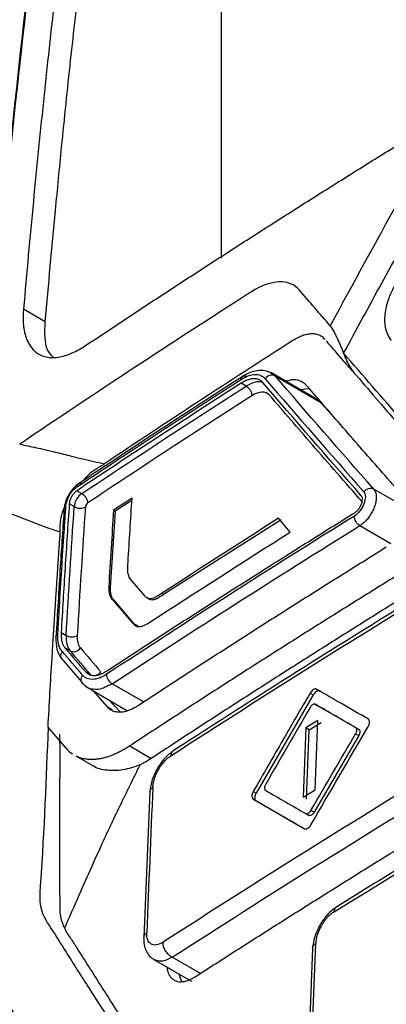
# Model space of a CAD drawing. Header units: millimetres. Extents: x 82 to 1002, y -172 to 1064.
# Tile 55 of 159: x 852.33 to 858.36, y 127.59 to 143.8. Entities that reach past the tile are written whole.
import ezdxf

# ---------------------------------------------------------------- set-up
doc = ezdxf.new("R2010")
doc.units = ezdxf.units.MM

msp = doc.modelspace()

# ---------------------------------------------------------------- linework, layer by layer
at = {"color": 7, "linetype": 'Continuous', "lineweight": 25}
for p, q in [((855.644, 139.876), (855.644, 150.269)), ((852.745, 138.83), (852.389, 139.035)), ((857.194, 137.568), (856.456, 137.994)), ((856.05, 137.769), (855.968, 137.816)), ((856.529, 137.937), (857.264, 137.513)), ((857.264, 137.513), (857.484, 137.277)), ((853.266, 136.047), (853.348, 136)), ((854.175, 135.927), (853.87, 135.726)), ((854.172, 135.884), (853.899, 135.71)), ((853.224, 135.786), (853.142, 135.833)), ((853.899, 135.71), (853.817, 134.455)), ((853.87, 135.726), (853.899, 135.71)), ((856.625, 135.569), (854.694, 134.336)), ((856.774, 135.365), (856.584, 135.593)), ((852.984, 135.368), (852.989, 135.29)), ((853.791, 134.47), (853.817, 134.455)), ((854.388, 134.311), (854.168, 134.566)), ((853.842, 134.264), (853.867, 134.25)), ((853.867, 134.25), (854.206, 133.856)), ((854.66, 134.355), (854.694, 134.336)), ((854.179, 133.871), (854.206, 133.856)), ((854.269, 133.817), (854.206, 133.856)), ((853.008, 133.714), (853.09, 133.666)), ((853.157, 133.411), (853.07, 133.461)), ((853.009, 133.288), (853.347, 132.894)), ((853.408, 133.068), (853.495, 133.018)), ((853.406, 132.827), (854.09, 132.431)), ((853.542, 132.748), (853.758, 132.497)), ((857.155, 132.684), (856.215, 131.068)), ((857.102, 132.714), (857.155, 132.684)), ((857.206, 132.78), (857.259, 132.749)), ((853.792, 132.604), (853.978, 132.404)), ((857.187, 132.531), (857.24, 132.5)), ((857.24, 132.5), (857.907, 132.115)), ((853.091, 131.806), (852.793, 132.154)), ((857.035, 132.141), (856.99, 130.999)), ((857.229, 132.262), (857.035, 132.141)), ((857.088, 132.11), (857.035, 132.141)), ((857.088, 132.11), (857.282, 132.232)), ((857.184, 131.121), (857.229, 132.262)), ((857.855, 132.145), (857.907, 132.115)), ((858.063, 132.285), (858.062, 132.285)), ((857.042, 130.969), (857.088, 132.11)), ((857.903, 132.015), (857.17, 130.754)), ((857.851, 132.045), (857.903, 132.015)), ((854.135, 131.844), (854.49, 131.639)), ((853.25, 131.68), (853.532, 131.516)), ((853.251, 131.682), (853.285, 131.663)), ((854.468, 131.091), (854.368, 128.689)), ((856.168, 131.095), (856.215, 131.068)), ((856.99, 130.999), (857.184, 131.121)), ((856.162, 130.973), (856.163, 130.973)), ((856.163, 130.973), (856.21, 130.946)), ((856.21, 130.946), (857.013, 130.482)), ((857.032, 130.731), (857.085, 130.7)), ((857.17, 130.754), (857.117, 130.784)), ((857.101, 126.2), (857.196, 128.594)), ((857.143, 128.516), (857.047, 126.122)), ((854.52, 128.335), (855.152, 127.97))]:
    msp.add_line(p, q, dxfattribs=at)
at = {"color": 8, "linetype": 'Continuous', "lineweight": 25}
for p, q in [((856.462, 137.979), (856.529, 137.937)), ((858.715, 135.748), (858.149, 136.074)), ((857.922, 135.473), (858.428, 135.181)), ((854.364, 132.569), (853.847, 132.868)), ((853.758, 132.497), (853.848, 132.445)), ((855.298, 128.097), (854.834, 128.365))]:
    msp.add_line(p, q, dxfattribs=at)
at = {"color": 7, "linetype": 'Continuous', "lineweight": 25, "flags": 128}
for points in [[(857.264, 137.513), (857.217, 137.553), (857.194, 137.568)], [(854.944, 128.09), (854.974, 127.994), (854.993, 127.958)]]:
    msp.add_lwpolyline(points, dxfattribs=at)
at = {"color": 7, "linetype": 'Continuous', "lineweight": 25}
msp.add_arc((857.072, 137.241), 0.482, 86.1356, 104.4537, dxfattribs=at)
for points in [[(853.765, 153.56), (852.834, 148.014), (852.143, 142.28), (851.694, 136.384)], [(851.711, 136.394), (852.16, 142.291), (852.852, 148.024), (853.782, 153.57)], [(858.557, 140.819), (858.18, 140.135), (857.805, 139.45), (857.433, 138.764)], [(857.433, 138.764), (857.264, 138.959), (857.096, 139.154), (856.929, 139.348)], [(856.821, 138.521), (855.775, 137.851), (854.742, 137.175), (853.723, 136.492)], [(857.945, 135.965), (857.39, 136.595), (856.85, 137.216), (856.324, 137.828)], [(856.364, 137.892), (856.892, 137.278), (857.433, 136.657), (857.986, 136.029)], [(858.149, 136.074), (857.597, 136.702), (857.057, 137.323), (856.529, 137.937)], [(853.348, 136), (854.239, 136.595), (855.14, 137.185), (856.05, 137.769)], [(856.143, 137.611), (855.232, 137.027), (854.332, 136.437), (853.442, 135.843)], [(856.143, 137.619), (856.143, 137.616), (856.143, 137.614), (856.143, 137.611)], [(853.723, 136.492), (853.71, 136.483), (853.697, 136.473), (853.683, 136.464)], [(858.149, 136.074), (858.178, 136.042), (858.193, 135.991), (858.191, 135.93)], [(854.108, 134.871), (854.13, 135.224), (854.152, 135.576), (854.175, 135.927)], [(857.962, 135.898), (857.964, 135.927), (857.958, 135.95), (857.945, 135.965)], [(853.09, 133.666), (853.131, 134.375), (853.176, 135.081), (853.224, 135.786)], [(853.407, 135.782), (853.359, 135.078), (853.314, 134.372), (853.273, 133.664)], [(853.443, 135.851), (853.442, 135.848), (853.442, 135.845), (853.442, 135.843)], [(853.87, 135.726), (853.843, 135.308), (853.816, 134.889), (853.791, 134.47)], [(857.831, 135.63), (856.451, 134.772), (855.092, 133.903), (853.754, 133.024)], [(856.584, 135.593), (855.938, 135.183), (855.297, 134.77), (854.66, 134.355)], [(857.83, 135.624), (857.831, 135.626), (857.831, 135.628), (857.831, 135.63)], [(853.847, 132.868), (855.184, 133.747), (856.543, 134.615), (857.922, 135.473)], [(852.858, 133.282), (852.899, 133.953), (852.942, 134.623), (852.989, 135.29)], [(854.468, 133.881), (855.23, 134.379), (855.999, 134.874), (856.774, 135.365)], [(854.105, 134.738), (854.103, 134.78), (854.106, 134.826), (854.108, 134.871)], [(854.129, 134.625), (854.114, 134.657), (854.107, 134.695), (854.105, 134.738)], [(854.168, 134.566), (854.153, 134.583), (854.139, 134.603), (854.129, 134.625)], [(854.812, 131.683), (856.366, 132.691), (857.947, 133.685), (859.555, 134.664)], [(853.791, 134.47), (853.788, 134.421), (853.792, 134.376), (853.803, 134.34)], [(853.803, 134.34), (853.811, 134.31), (853.825, 134.284), (853.842, 134.264)], [(853.842, 134.264), (853.954, 134.134), (854.066, 134.003), (854.179, 133.871)], [(854.42, 134.281), (854.408, 134.289), (854.398, 134.299), (854.388, 134.311)], [(854.482, 134.267), (854.458, 134.264), (854.437, 134.27), (854.42, 134.281)], [(854.559, 134.294), (854.532, 134.281), (854.506, 134.27), (854.482, 134.267)], [(854.66, 134.355), (854.626, 134.333), (854.592, 134.312), (854.559, 134.294)], [(854.179, 133.871), (854.201, 133.846), (854.225, 133.824), (854.256, 133.814)], [(854.256, 133.814), (854.28, 133.807), (854.308, 133.807), (854.338, 133.816)], [(854.338, 133.816), (854.379, 133.828), (854.424, 133.853), (854.468, 133.881)], [(853.023, 133.403), (852.971, 133.463), (852.946, 133.562), (852.953, 133.684)], [(853.09, 133.666), (853.085, 133.557), (853.109, 133.467), (853.157, 133.411)], [(853.273, 133.664), (853.268, 133.572), (853.285, 133.503), (853.324, 133.458)], [(853.07, 133.461), (853.182, 133.33), (853.295, 133.199), (853.408, 133.068)], [(853.324, 133.458), (853.436, 133.327), (853.548, 133.196), (853.662, 133.065)], [(852.793, 132.153), (852.813, 132.53), (852.835, 132.906), (852.858, 133.282)], [(853.361, 133.009), (853.247, 133.141), (853.135, 133.272), (853.023, 133.403)], [(853.495, 133.018), (853.382, 133.149), (853.269, 133.28), (853.157, 133.411)], [(853.754, 133.024), (853.754, 133.022), (853.753, 133.02), (853.753, 133.017)], [(857.206, 132.78), (857.202, 132.782), (857.198, 132.783), (857.194, 132.783)], [(857.102, 132.477), (856.858, 132.057), (856.615, 131.636), (856.372, 131.214)], [(857.855, 132.145), (857.631, 132.274), (857.409, 132.403), (857.187, 132.531)], [(857.117, 130.547), (857.422, 131.073), (857.736, 131.612), (858.058, 132.163)], [(857.499, 129.113), (859.202, 130.172), (860.934, 131.215), (862.694, 132.242)], [(858.058, 132.163), (858.062, 132.169), (858.065, 132.176), (858.068, 132.183)], [(857.117, 130.784), (857.361, 131.205), (857.606, 131.625), (857.851, 132.045)], [(853.091, 131.806), (853.122, 131.77), (853.156, 131.739), (853.193, 131.714)], [(859.436, 131.589), (857.826, 130.611), (856.242, 129.619), (854.685, 128.613)], [(854.834, 128.365), (856.39, 129.37), (857.972, 130.362), (859.58, 131.34)], [(854.515, 131.161), (854.481, 130.365), (854.449, 129.566), (854.415, 128.768)], [(856.168, 131.095), (856.164, 131.089), (856.16, 131.081), (856.157, 131.074)], [(856.368, 131.114), (856.589, 130.987), (856.81, 130.859), (857.032, 130.731)], [(856.163, 130.973), (856.449, 130.808), (856.733, 130.644), (857.013, 130.482)], [(857.013, 130.482), (857.017, 130.48), (857.021, 130.479), (857.025, 130.478)], [(862.577, 129.166), (860.816, 128.14), (859.083, 127.098), (857.377, 126.04)], [(857.523, 125.791), (859.228, 126.848), (860.96, 127.889), (862.719, 128.915)], [(853.081, 128.817), (853.076, 128.826), (853.071, 128.837), (853.067, 128.847)]]:
    msp.add_open_spline(points, degree=3, dxfattribs=at)
for points, knots in [([(853.708, 150.366), (853.666, 150.081), (853.583, 149.511), (853.463, 148.653), (853.347, 147.791), (853.234, 146.928), (853.126, 146.061), (853.02, 145.192), (852.919, 144.321), (852.821, 143.446), (852.727, 142.569), (852.637, 141.69), (852.55, 140.808), (852.467, 139.923), (852.415, 139.331), (852.389, 139.035)], [0, 0, 0, 0, 0.076968, 0.153923, 0.230866, 0.307799, 0.384723, 0.46164, 0.538552, 0.61546, 0.692366, 0.769271, 0.846177, 0.923086, 1, 1, 1, 1]), ([(852.745, 138.83), (852.801, 139.44), (852.891, 140.4), (853.027, 141.836), (853.163, 143.134), (853.322, 144.554), (853.493, 145.967), (853.66, 147.261), (853.854, 148.657), (853.985, 149.586), (854.066, 150.159)], [0, 0, 0, 0, 0.159167, 0.249997, 0.374961, 0.499998, 0.624957, 0.749999, 0.845611, 1, 1, 1, 1]), ([(870.234, 145.574), (869.811, 144.783), (869.287, 143.79), (868.718, 142.693), (868.564, 142.394), (868.461, 142.194), (868.41, 142.094), (868.305, 141.895), (868.248, 141.797), (868.126, 141.607), (867.93, 141.331), (867.628, 141.009), (867.385, 140.818), (867.222, 140.704), (867.14, 140.655), (866.892, 140.516), (866.727, 140.426), (866.234, 140.151), (865.249, 139.601), (863.624, 138.674), (862.019, 137.736), (861.065, 137.168), (860.59, 136.883), (860.431, 136.786), (860.194, 136.645), (860.116, 136.602), (859.962, 136.533), (859.737, 136.454), (859.465, 136.445), (859.297, 136.51), (859.194, 136.57), (859.148, 136.609), (859.063, 136.697), (859.023, 136.745), (858.941, 136.838), (858.818, 136.978), (858.37, 137.488), (857.97, 137.947), (857.654, 138.312)], [0, 0, 0, 0, 0.125, 0.15625, 0.171875, 0.171875, 0.1875, 0.1875, 0.203125, 0.203125, 0.21875, 0.25, 0.265625, 0.265625, 0.28125, 0.28125, 0.3125, 0.3125, 0.375, 0.5, 0.625, 0.6875, 0.6875, 0.71875, 0.71875, 0.734375, 0.734375, 0.75, 0.78125, 0.796875, 0.796875, 0.8125, 0.8125, 0.828125, 0.828125, 0.84375, 0.875, 1, 1, 1, 1]), ([(853.416, 138.442), (853.635, 138.587), (854.072, 138.878), (854.732, 139.313), (855.395, 139.745), (856.062, 140.176), (856.732, 140.604), (857.406, 141.031), (858.084, 141.456), (858.765, 141.879), (859.45, 142.3), (860.138, 142.719), (860.83, 143.136), (861.525, 143.551), (862.224, 143.965), (862.926, 144.376), (863.397, 144.649), (863.633, 144.786)], [0, 0, 0, 0, 0.066691, 0.133371, 0.200043, 0.266708, 0.333367, 0.400022, 0.466675, 0.533327, 0.59998, 0.666635, 0.733294, 0.799958, 0.86663, 0.93331, 1, 1, 1, 1]), ([(874.441, 143.566), (874.193, 143.44), (873.696, 143.188), (872.955, 142.807), (872.217, 142.425), (871.482, 142.041), (870.75, 141.655), (870.022, 141.267), (869.296, 140.877), (868.574, 140.486), (867.855, 140.092), (867.139, 139.697), (866.426, 139.3), (865.717, 138.902), (865.01, 138.501), (864.307, 138.099), (863.607, 137.694), (862.91, 137.288), (862.216, 136.88), (861.525, 136.471), (860.837, 136.059), (860.153, 135.646), (859.472, 135.231), (858.793, 134.814), (858.118, 134.395), (857.447, 133.974), (856.778, 133.552), (856.112, 133.128), (855.45, 132.702), (854.791, 132.274), (854.354, 131.987), (854.135, 131.844)], [0, 0, 0, 0, 0.034527, 0.069044, 0.103552, 0.138053, 0.172546, 0.207033, 0.241513, 0.275989, 0.31046, 0.344927, 0.379391, 0.413852, 0.448312, 0.482771, 0.517229, 0.551688, 0.586148, 0.620609, 0.655073, 0.68954, 0.724011, 0.758487, 0.792967, 0.827454, 0.861947, 0.896448, 0.930956, 0.965473, 1, 1, 1, 1]), ([(874.796, 143.362), (874.548, 143.236), (874.052, 142.984), (873.311, 142.603), (872.574, 142.221), (871.839, 141.837), (871.108, 141.452), (870.379, 141.064), (869.654, 140.674), (868.931, 140.282), (868.212, 139.889), (867.496, 139.494), (866.783, 139.097), (866.073, 138.698), (865.366, 138.297), (864.662, 137.894), (863.961, 137.489), (863.263, 137.083), (862.569, 136.675), (861.878, 136.265), (861.19, 135.853), (860.505, 135.44), (859.824, 135.025), (859.145, 134.607), (858.47, 134.189), (857.799, 133.768), (857.13, 133.346), (856.465, 132.922), (855.803, 132.496), (855.145, 132.069), (854.708, 131.782), (854.49, 131.639)], [0, 0, 0, 0, 0.034483, 0.068965, 0.103448, 0.137931, 0.172413, 0.206896, 0.241379, 0.275862, 0.310344, 0.344827, 0.37931, 0.413793, 0.448276, 0.482759, 0.517241, 0.551724, 0.586207, 0.62069, 0.655173, 0.689656, 0.724138, 0.758621, 0.793104, 0.827587, 0.862069, 0.896552, 0.931035, 0.965517, 1, 1, 1, 1]), ([(857.654, 138.312), (857.862, 138.697), (858.175, 139.273), (858.543, 139.944), (858.701, 140.231), (858.78, 140.375), (858.806, 140.422), (858.859, 140.518), (858.884, 140.566), (858.912, 140.614)], [0, 0, 0, 0, 0.5, 0.75, 0.875, 0.875, 0.9375, 0.9375, 1, 1, 1, 1]), ([(856.929, 139.348), (856.846, 139.444), (856.73, 139.49), (856.457, 139.481), (856.301, 139.426), (856.138, 139.323)], [0, 0, 0, 0, 0.5, 0.5, 1, 1, 1, 1]), ([(856.138, 139.323), (856.058, 139.272), (855.977, 139.22), (855.816, 139.116), (855.575, 138.961), (855.013, 138.598), (853.897, 137.868), (852.952, 137.236), (852.327, 136.813)], [0, 0, 0, 0, 0.0625, 0.0625, 0.125, 0.25, 0.5, 1, 1, 1, 1]), ([(858.481, 139.405), (858.45, 139.342), (858.384, 139.206), (858.324, 138.973), (858.325, 138.771), (858.369, 138.617), (858.414, 138.553), (858.437, 138.52)], [0, 0, 0, 0, 0.193198, 0.421107, 0.689249, 0.838695, 1, 1, 1, 1]), ([(852.389, 139.035), (852.387, 139.012), (852.383, 138.965), (852.382, 138.894), (852.384, 138.821), (852.39, 138.746), (852.402, 138.671), (852.421, 138.597), (852.447, 138.525), (852.481, 138.457), (852.524, 138.395), (852.577, 138.34), (852.646, 138.29), (852.734, 138.254), (852.841, 138.238), (852.954, 138.243), (853.07, 138.269), (853.186, 138.312), (853.301, 138.369), (853.379, 138.418), (853.416, 138.442)], [0, 0, 0, 0, 0.032329, 0.067125, 0.104453, 0.144448, 0.187329, 0.23297, 0.281123, 0.331703, 0.385, 0.441334, 0.500257, 0.580213, 0.657629, 0.732027, 0.803115, 0.871507, 0.937153, 1, 1, 1, 1]), ([(852.877, 138.247), (852.843, 138.283), (852.73, 138.401), (852.74, 138.655), (852.746, 138.832)], [0, 0, 0, 0, 0.304165, 1, 1, 1, 1]), ([(857.348, 138.537), (857.34, 138.546), (857.323, 138.564), (857.296, 138.585), (857.266, 138.602), (857.234, 138.615), (857.2, 138.624), (857.163, 138.629), (857.115, 138.63), (857.053, 138.623), (856.978, 138.602), (856.901, 138.569), (856.847, 138.537), (856.821, 138.521)], [0, 0, 0, 0, 0.071704, 0.142757, 0.213497, 0.284267, 0.35541, 0.427262, 0.500152, 0.627059, 0.75145, 0.875146, 1, 1, 1, 1]), ([(857.433, 138.764), (857.44, 138.753), (857.463, 138.72), (857.494, 138.666), (857.526, 138.604), (857.562, 138.526), (857.604, 138.429), (857.637, 138.351), (857.654, 138.312)], [0, 0, 0, 0, 0.080783, 0.242611, 0.377749, 0.499722, 0.74977, 1, 1, 1, 1]), ([(857.366, 138.516), (857.461, 138.404), (857.612, 138.226), (857.768, 138.051), (857.827, 137.985)], [0, 0, 0, 0, 0.623906, 1, 1, 1, 1]), ([(856.406, 138.012), (856.375, 138.019), (856.312, 138.034), (856.205, 138.022), (856.096, 137.989), (856.025, 137.947), (855.989, 137.927)], [0, 0, 0, 0, 0.253423, 0.505664, 0.755558, 1, 1, 1, 1]), ([(856.4, 138.011), (856.405, 138.011), (856.431, 138.011), (856.448, 137.993), (856.462, 137.979)], [0, 0, 0, 0, 0.189146, 1, 1, 1, 1]), ([(857.815, 138.001), (858.06, 137.716), (858.569, 137.122), (859.097, 136.525), (859.372, 136.213)], [0, 0, 0, 0, 0.479461, 1, 1, 1, 1]), ([(853.264, 136.109), (853.455, 136.237), (853.901, 136.534), (854.62, 137.007), (855.33, 137.469), (855.785, 137.762), (855.968, 137.88)], [0, 0, 0, 0, 0.213894, 0.499998, 0.799498, 1, 1, 1, 1]), ([(855.968, 137.816), (855.741, 137.67), (855.286, 137.377), (854.609, 136.936), (853.935, 136.493), (853.489, 136.196), (853.266, 136.047)], [0, 0, 0, 0, 0.24999, 0.499983, 0.749984, 1, 1, 1, 1]), ([(856.012, 137.941), (855.595, 137.673), (854.675, 137.079), (853.77, 136.478), (853.275, 136.149)], [0, 0, 0, 0, 0.45248, 1, 1, 1, 1]), ([(855.968, 137.88), (856.048, 137.931), (856.127, 137.96), (856.264, 137.965), (856.323, 137.94), (856.364, 137.892)], [0, 0, 0, 0, 0.5, 0.5, 1, 1, 1, 1]), ([(855.968, 137.88), (855.968, 137.885), (855.97, 137.897), (855.976, 137.91), (855.984, 137.923), (855.999, 137.935), (856.027, 137.94), (856.05, 137.931), (856.061, 137.926)], [0, 0, 0, 0, 0.117206, 0.241132, 0.317561, 0.500729, 0.759381, 1, 1, 1, 1]), ([(856.324, 137.828), (856.317, 137.835), (856.303, 137.85), (856.279, 137.866), (856.256, 137.878), (856.233, 137.885), (856.211, 137.889), (856.192, 137.891), (856.157, 137.891), (856.106, 137.883), (856.037, 137.857), (855.99, 137.83), (855.968, 137.816)], [0, 0, 0, 0, 0.094599, 0.181494, 0.260683, 0.332165, 0.39594, 0.452006, 0.500363, 0.677734, 0.844277, 1, 1, 1, 1]), ([(856.529, 137.937), (856.507, 137.95), (856.474, 137.956), (856.41, 137.938), (856.381, 137.916), (856.364, 137.892)], [0, 0, 0, 0, 0.5, 0.5, 1, 1, 1, 1]), ([(857.045, 137.781), (857.006, 137.813), (856.943, 137.866), (856.823, 137.882), (856.746, 137.86), (856.706, 137.85)], [0, 0, 0, 0, 0.440886, 0.717615, 1, 1, 1, 1]), ([(856.05, 137.769), (856.072, 137.758), (856.098, 137.735), (856.134, 137.677), (856.143, 137.643), (856.143, 137.619)], [0, 0, 0, 0, 0.5, 0.5, 1, 1, 1, 1]), ([(856.433, 137.62), (856.402, 137.656), (856.361, 137.673), (856.259, 137.67), (856.203, 137.65), (856.143, 137.611)], [0, 0, 0, 0, 0.5, 0.5, 1, 1, 1, 1]), ([(858.665, 135.918), (858.555, 136.044), (858.334, 136.296), (858.007, 136.67), (857.683, 137.043), (857.362, 137.413), (857.151, 137.658), (857.045, 137.781)], [0, 0, 0, 0, 0.20056, 0.400837, 0.600833, 0.800553, 1, 1, 1, 1]), ([(852.327, 136.813), (852.372, 136.804), (852.464, 136.785), (852.601, 136.756), (852.739, 136.724), (852.876, 136.692), (853.011, 136.659), (853.174, 136.617), (853.351, 136.573), (853.545, 136.529), (853.664, 136.504), (853.723, 136.492)], [0, 0, 0, 0, 0.101127, 0.201645, 0.301609, 0.401066, 0.500062, 0.592094, 0.750106, 0.876032, 1, 1, 1, 1]), ([(853.683, 136.464), (853.595, 136.412), (853.483, 136.346), (853.384, 136.232), (853.364, 136.208)], [0, 0, 0, 0, 0.788365, 1, 1, 1, 1]), ([(853.294, 136.162), (853.264, 136.139), (853.206, 136.092), (853.129, 135.984), (853.073, 135.863), (853.062, 135.789), (853.056, 135.752)], [0, 0, 0, 0, 0.251003, 0.500268, 0.749765, 1, 1, 1, 1]), ([(853.087, 135.804), (853.091, 135.855), (853.112, 135.918), (853.177, 136.031), (853.221, 136.08), (853.264, 136.109)], [0, 0, 0, 0, 0.5, 0.5, 1, 1, 1, 1]), ([(853.266, 136.047), (853.259, 136.042), (853.246, 136.033), (853.226, 136.013), (853.207, 135.991), (853.19, 135.967), (853.174, 135.94), (853.161, 135.913), (853.151, 135.885), (853.144, 135.858), (853.143, 135.842), (853.142, 135.833)], [0, 0, 0, 0, 0.1106154, 0.2212838, 0.3320358, 0.4429017, 0.5539121, 0.6650971, 0.7764868, 0.8881112, 1, 1, 1, 1]), ([(853.359, 136.157), (853.352, 136.16), (853.339, 136.166), (853.321, 136.168), (853.304, 136.166), (853.291, 136.161), (853.28, 136.152), (853.273, 136.142), (853.268, 136.131), (853.265, 136.12), (853.264, 136.113), (853.264, 136.109)], [0, 0, 0, 0, 0.138332, 0.275951, 0.409216, 0.534987, 0.650943, 0.755693, 0.848673, 0.92995, 1, 1, 1, 1]), ([(857.986, 136.029), (858.002, 136.01), (858.011, 135.982), (858.011, 135.912), (858.003, 135.872), (857.971, 135.79), (857.948, 135.749), (857.894, 135.679), (857.862, 135.649), (857.831, 135.63)], [0, 0, 0, 0, 0.25, 0.25, 0.5, 0.5, 0.75, 0.75, 1, 1, 1, 1]), ([(857.986, 136.029), (858.003, 136.052), (858.032, 136.074), (858.096, 136.092), (858.128, 136.087), (858.149, 136.074)], [0, 0, 0, 0, 0.5, 0.5, 1, 1, 1, 1]), ([(853.101, 135.865), (853.099, 135.862), (853.065, 135.806), (853.023, 135.687), (852.983, 135.52), (852.984, 135.419), (852.984, 135.368)], [0, 0, 0, 0, 0.022961, 0.344879, 0.671068, 1, 1, 1, 1]), ([(853.348, 136), (853.316, 135.981), (853.284, 135.947), (853.239, 135.868), (853.225, 135.823), (853.224, 135.786)], [0, 0, 0, 0, 0.5, 0.5, 1, 1, 1, 1]), ([(853.348, 136), (853.37, 135.989), (853.396, 135.966), (853.433, 135.908), (853.443, 135.875), (853.443, 135.851)], [0, 0, 0, 0, 0.5, 0.5, 1, 1, 1, 1]), ([(857.837, 135.686), (857.843, 135.69), (857.857, 135.699), (857.876, 135.717), (857.895, 135.738), (857.913, 135.762), (857.929, 135.789), (857.942, 135.816), (857.953, 135.844), (857.96, 135.872), (857.962, 135.89), (857.962, 135.898)], [0, 0, 0, 0, 0.105466, 0.212314, 0.320558, 0.43021, 0.541282, 0.653786, 0.767733, 0.883135, 1, 1, 1, 1]), ([(858.191, 135.93), (858.19, 135.918), (858.188, 135.894), (858.182, 135.856), (858.172, 135.817), (858.159, 135.778), (858.143, 135.739), (858.125, 135.701), (858.104, 135.664), (858.081, 135.629), (858.057, 135.596), (858.031, 135.565), (858.005, 135.537), (857.977, 135.512), (857.95, 135.49), (857.931, 135.479), (857.922, 135.473)], [0, 0, 0, 0, 0.07523, 0.14987, 0.223922, 0.297386, 0.370263, 0.442556, 0.514264, 0.585391, 0.655936, 0.725902, 0.79529, 0.864101, 0.932337, 1, 1, 1, 1]), ([(852.984, 135.368), (852.949, 135.38), (852.876, 135.403), (852.764, 135.443), (852.637, 135.491), (852.488, 135.548), (852.325, 135.611), (852.16, 135.674), (852.002, 135.73), (851.841, 135.781), (851.732, 135.809), (851.675, 135.824)], [0, 0, 0, 0, 0.077532, 0.160725, 0.24971, 0.363548, 0.50029, 0.626871, 0.749928, 0.870393, 1, 1, 1, 1]), ([(853.058, 135.768), (853.036, 135.445), (852.988, 134.736), (852.946, 134.023), (852.923, 133.635)], [0, 0, 0, 0, 0.455241, 1, 1, 1, 1]), ([(852.953, 133.684), (852.962, 133.832), (852.983, 134.187), (853.017, 134.747), (853.053, 135.306), (853.077, 135.658), (853.087, 135.804)], [0, 0, 0, 0, 0.20914, 0.500001, 0.792607, 1, 1, 1, 1]), ([(853.142, 135.833), (853.118, 135.481), (853.071, 134.776), (853.029, 134.068), (853.008, 133.714)], [0, 0, 0, 0, 0.500097, 1, 1, 1, 1]), ([(853.224, 135.786), (853.235, 135.779), (853.249, 135.772), (853.281, 135.763), (853.299, 135.76), (853.353, 135.759), (853.387, 135.768), (853.407, 135.782)], [0, 0, 0, 0, 0.25, 0.25, 0.5, 0.5, 1, 1, 1, 1]), ([(853.442, 135.843), (853.433, 135.837), (853.425, 135.828), (853.411, 135.804), (853.408, 135.793), (853.407, 135.782)], [0, 0, 0, 0, 0.5, 0.5, 1, 1, 1, 1]), ([(853.762, 133.081), (853.985, 133.227), (854.432, 133.52), (855.107, 133.957), (855.784, 134.392), (856.465, 134.825), (857.149, 135.257), (857.607, 135.543), (857.837, 135.686)], [0, 0, 0, 0, 0.166792, 0.3335291, 0.5002149, 0.6668529, 0.8334468, 1, 1, 1, 1]), ([(857.922, 135.473), (857.901, 135.484), (857.876, 135.507), (857.84, 135.566), (857.83, 135.6), (857.83, 135.624)], [0, 0, 0, 0, 0.5, 0.5, 1, 1, 1, 1]), ([(854.28, 132.515), (854.504, 132.662), (854.95, 132.955), (855.625, 133.392), (856.302, 133.827), (856.983, 134.26), (857.667, 134.691), (858.126, 134.977), (858.355, 135.121)], [0, 0, 0, 0, 0.1667462, 0.3334558, 0.5001324, 0.6667796, 0.8334009, 1, 1, 1, 1]), ([(859.598, 134.749), (858.873, 134.304), (857.271, 133.321), (855.71, 132.317), (854.855, 131.767)], [0, 0, 0, 0, 0.4524809, 1, 1, 1, 1]), ([(853.817, 134.455), (853.816, 134.44), (853.815, 134.411), (853.818, 134.371), (853.824, 134.335), (853.835, 134.302), (853.849, 134.273), (853.861, 134.258), (853.867, 134.25)], [0, 0, 0, 0, 0.169631, 0.33573, 0.500032, 0.664326, 0.830404, 1, 1, 1, 1]), ([(854.694, 134.336), (854.667, 134.319), (854.625, 134.292), (854.572, 134.265), (854.533, 134.25), (854.498, 134.246), (854.468, 134.252), (854.442, 134.268), (854.428, 134.284), (854.42, 134.292)], [0, 0, 0, 0, 0.2508324, 0.3858976, 0.5011436, 0.6225457, 0.7497736, 0.8632123, 1, 1, 1, 1]), ([(852.923, 133.638), (852.923, 133.567), (852.924, 133.426), (852.981, 133.334), (853.009, 133.288)], [0, 0, 0, 0, 0.496678, 1, 1, 1, 1]), ([(853.008, 133.714), (853.008, 133.714), (853.007, 133.696), (853.006, 133.658), (853.011, 133.604), (853.022, 133.551), (853.041, 133.501), (853.06, 133.475), (853.07, 133.461)], [0, 0, 0, 0, 0.00041, 0.168503, 0.352507, 0.552424, 0.768255, 1, 1, 1, 1]), ([(853.09, 133.666), (853.112, 133.652), (853.147, 133.641), (853.219, 133.64), (853.253, 133.65), (853.273, 133.664)], [0, 0, 0, 0, 0.5, 0.5, 1, 1, 1, 1]), ([(853.157, 133.411), (853.179, 133.398), (853.213, 133.392), (853.278, 133.41), (853.307, 133.433), (853.324, 133.458)], [0, 0, 0, 0, 0.5, 0.5, 1, 1, 1, 1]), ([(855.112, 123.186), (855.002, 123.315), (854.761, 123.598), (854.449, 124.102), (853.447, 125.586), (852.488, 127.076), (851.534, 128.495), (851.252, 128.966), (851.318, 129.722), (851.385, 131.126), (851.458, 132.304), (851.515, 133.241)], [0, 0, 0, 0, 0.051925, 0.113207, 0.173733, 0.584567, 0.637359, 0.690065, 0.743016, 0.795453, 1, 1, 1, 1]), ([(853.382, 132.855), (853.361, 132.868), (853.342, 132.893), (853.334, 132.953), (853.344, 132.986), (853.361, 133.009)], [0, 0, 0, 0, 0.5, 0.5, 1, 1, 1, 1]), ([(853.754, 133.024), (853.675, 132.971), (853.596, 132.942), (853.46, 132.937), (853.402, 132.961), (853.361, 133.009)], [0, 0, 0, 0, 0.5, 0.5, 1, 1, 1, 1]), ([(853.408, 133.068), (853.415, 133.061), (853.429, 133.046), (853.452, 133.03), (853.476, 133.018), (853.501, 133.01), (853.527, 133.006), (853.553, 133.005), (853.579, 133.006), (853.605, 133.011), (853.63, 133.017), (853.655, 133.025), (853.678, 133.035), (853.701, 133.045), (853.722, 133.057), (853.743, 133.068), (853.756, 133.077), (853.762, 133.081)], [0, 0, 0, 0, 0.089149, 0.175086, 0.257812, 0.337326, 0.413628, 0.486719, 0.556597, 0.623264, 0.686718, 0.746961, 0.803992, 0.857811, 0.908419, 0.955815, 1, 1, 1, 1]), ([(853.753, 133.017), (853.753, 132.993), (853.762, 132.96), (853.799, 132.902), (853.825, 132.879), (853.847, 132.868)], [0, 0, 0, 0, 0.5, 0.5, 1, 1, 1, 1]), ([(853.509, 132.782), (853.505, 132.782), (853.451, 132.783), (853.416, 132.821), (853.382, 132.855)], [0, 0, 0, 0, 0.074684, 1, 1, 1, 1]), ([(857.194, 132.783), (857.18, 132.785), (857.163, 132.779), (857.131, 132.754), (857.114, 132.735), (857.102, 132.714)], [0, 0, 0, 0, 0.5, 0.5, 1, 1, 1, 1]), ([(857.102, 132.714), (856.954, 132.459), (856.642, 131.92), (856.331, 131.38), (856.168, 131.095)], [0, 0, 0, 0, 0.4735131, 1, 1, 1, 1]), ([(857.259, 132.749), (857.255, 132.751), (857.249, 132.754), (857.236, 132.754), (857.223, 132.75), (857.203, 132.74), (857.178, 132.72), (857.163, 132.696), (857.155, 132.684)], [0, 0, 0, 0, 0.125816, 0.24799, 0.371514, 0.501226, 0.749033, 1, 1, 1, 1]), ([(858.063, 132.285), (857.914, 132.371), (857.628, 132.536), (857.343, 132.7), (857.206, 132.78)], [0, 0, 0, 0, 0.518814, 1, 1, 1, 1]), ([(853.758, 132.497), (853.766, 132.488), (853.782, 132.471), (853.809, 132.45), (853.839, 132.432), (853.871, 132.419), (853.905, 132.409), (853.942, 132.404), (853.996, 132.403), (854.068, 132.414), (854.151, 132.444), (854.221, 132.478), (854.263, 132.504), (854.28, 132.515)], [0, 0, 0, 0, 0.070918, 0.142025, 0.213323, 0.284811, 0.356489, 0.428357, 0.500415, 0.665908, 0.804348, 0.915715, 1, 1, 1, 1]), ([(857.112, 132.494), (857.111, 132.491), (857.107, 132.486), (857.104, 132.48), (857.102, 132.477)], [0, 0, 0, 0, 0.487951, 1, 1, 1, 1]), ([(857.187, 132.531), (857.184, 132.532), (857.177, 132.535), (857.165, 132.534), (857.15, 132.528), (857.131, 132.516), (857.119, 132.501), (857.112, 132.494)], [0, 0, 0, 0, 0.169598, 0.332814, 0.498714, 0.754987, 1, 1, 1, 1]), ([(862.737, 132.327), (861.943, 131.861), (860.189, 130.83), (858.478, 129.776), (857.542, 129.198)], [0, 0, 0, 0, 0.452481, 1, 1, 1, 1]), ([(852.793, 132.154), (852.762, 131.315), (852.727, 130.371), (852.633, 129.15), (852.851, 128.831), (853.132, 128.378), (853.573, 127.688), (854.342, 126.487), (855.062, 125.333), (855.662, 124.453), (855.845, 124.096), (856.099, 123.97), (856.371, 123.962), (856.739, 124.148), (857.154, 124.42), (857.762, 124.793), (858.823, 125.448), (860.815, 126.652), (864.007, 128.529), (867.366, 130.423), (869.673, 131.666), (870.405, 132.06)], [0, 0, 0, 0, 0.091607, 0.10302, 0.125827, 0.148952, 0.185292, 0.250183, 0.366061, 0.388962, 0.4118, 0.423077, 0.434299, 0.451425, 0.468853, 0.486281, 0.52736, 0.600711, 0.731686, 0.914868, 1, 1, 1, 1]), ([(857.851, 132.045), (857.854, 132.051), (857.86, 132.063), (857.867, 132.081), (857.871, 132.101), (857.871, 132.123), (857.866, 132.133), (857.863, 132.138)], [0, 0, 0, 0, 0.169242, 0.33234, 0.498391, 0.754893, 1, 1, 1, 1]), ([(857.863, 132.138), (857.862, 132.139), (857.859, 132.142), (857.856, 132.144), (857.855, 132.145)], [0, 0, 0, 0, 0.488029, 1, 1, 1, 1]), ([(858.068, 132.183), (858.078, 132.206), (858.083, 132.228), (858.081, 132.264), (858.074, 132.278), (858.063, 132.285)], [0, 0, 0, 0, 0.5, 0.5, 1, 1, 1, 1]), ([(853.067, 128.847), (853.061, 128.859), (853.049, 128.883), (853.035, 128.918), (853.021, 128.957), (853.006, 129.012), (852.992, 129.091), (852.989, 129.191), (852.99, 129.294), (852.989, 129.396), (852.989, 129.497), (852.989, 129.702), (852.989, 130.007), (852.989, 130.415), (852.989, 130.82), (852.989, 131.272), (852.99, 131.678), (852.989, 131.949), (852.989, 132.04)], [0, 0, 0, 0, 0.016101, 0.030919, 0.041769, 0.061592, 0.092283, 0.123487, 0.155289, 0.186759, 0.217897, 0.248703, 0.375901, 0.499136, 0.624897, 0.749568, 0.91615, 1, 1, 1, 1]), ([(857.907, 132.115), (857.911, 132.112), (857.917, 132.107), (857.922, 132.093), (857.924, 132.073), (857.919, 132.046), (857.909, 132.025), (857.903, 132.015)], [0, 0, 0, 0, 0.166399, 0.329454, 0.500908, 0.749119, 1, 1, 1, 1]), ([(854.135, 131.844), (854.114, 131.83), (854.072, 131.803), (854.008, 131.767), (853.946, 131.735), (853.884, 131.706), (853.843, 131.69), (853.823, 131.682)], [0, 0, 0, 0, 0.200702, 0.400588, 0.600123, 0.799773, 1, 1, 1, 1]), ([(853.823, 131.682), (853.804, 131.675), (853.763, 131.661), (853.702, 131.644), (853.637, 131.631), (853.57, 131.622), (853.5, 131.619), (853.428, 131.624), (853.355, 131.637), (853.309, 131.654), (853.285, 131.663)], [0, 0, 0, 0, 0.095627, 0.199775, 0.311826, 0.431938, 0.560586, 0.698456, 0.84518, 1, 1, 1, 1]), ([(854.855, 131.767), (854.806, 131.728), (854.707, 131.651), (854.579, 131.467), (854.487, 131.263), (854.472, 131.139), (854.464, 131.077)], [0, 0, 0, 0, 0.250707, 0.500267, 0.749907, 1, 1, 1, 1]), ([(854.515, 131.161), (854.516, 131.171), (854.517, 131.188), (854.521, 131.215), (854.527, 131.246), (854.536, 131.283), (854.563, 131.369), (854.602, 131.448), (854.644, 131.511), (854.654, 131.526), (854.665, 131.539), (854.685, 131.566), (854.718, 131.604), (854.755, 131.639), (854.787, 131.665), (854.803, 131.676), (854.812, 131.683)], [0, 0, 0, 0, 0.057271, 0.096594, 0.141509, 0.220234, 0.285346, 0.569863, 0.598449, 0.631643, 0.652973, 0.677256, 0.785538, 0.892029, 0.933585, 1, 1, 1, 1]), ([(853.067, 128.847), (853.146, 129.027), (853.284, 129.343), (853.483, 129.793), (853.705, 130.286), (853.977, 130.867), (854.197, 131.31), (854.307, 131.533)], [0, 0, 0, 0, 0.200256, 0.350393, 0.500433, 0.748675, 1, 1, 1, 1]), ([(854.307, 131.533), (854.212, 131.5), (854.021, 131.434), (853.763, 131.439), (853.596, 131.468), (853.532, 131.518), (853.53, 131.519)], [0, 0, 0, 0, 0.331993, 0.661873, 0.992913, 1, 1, 1, 1]), ([(854.49, 131.639), (854.47, 131.626), (854.429, 131.6), (854.368, 131.564), (854.327, 131.544), (854.307, 131.533)], [0, 0, 0, 0, 0.334167, 0.66726, 1, 1, 1, 1]), ([(856.372, 131.214), (856.369, 131.208), (856.363, 131.197), (856.356, 131.179), (856.352, 131.158), (856.352, 131.137), (856.358, 131.126), (856.36, 131.121)], [0, 0, 0, 0, 0.1693972, 0.3325411, 0.4985344, 0.7548226, 1, 1, 1, 1]), ([(855.213, 128.044), (855.435, 128.188), (855.881, 128.474), (856.553, 128.903), (857.228, 129.329), (857.906, 129.754), (858.587, 130.178), (859.272, 130.599), (859.73, 130.879), (859.96, 131.018)], [0, 0, 0, 0, 0.1429116, 0.2858007, 0.4286697, 0.5715216, 0.7143588, 0.857184, 1, 1, 1, 1]), ([(856.157, 131.074), (856.148, 131.052), (856.143, 131.03), (856.145, 130.994), (856.152, 130.98), (856.163, 130.973)], [0, 0, 0, 0, 0.5, 0.5, 1, 1, 1, 1]), ([(856.215, 131.068), (856.212, 131.062), (856.205, 131.049), (856.198, 131.03), (856.193, 131.011), (856.19, 130.988), (856.193, 130.961), (856.204, 130.951), (856.21, 130.946)], [0, 0, 0, 0, 0.125695, 0.247798, 0.37135, 0.501225, 0.748961, 1, 1, 1, 1]), ([(856.36, 131.121), (856.362, 131.12), (856.364, 131.117), (856.367, 131.115), (856.368, 131.114)], [0, 0, 0, 0, 0.4879615, 1, 1, 1, 1]), ([(857.032, 130.731), (857.036, 130.729), (857.042, 130.727), (857.054, 130.727), (857.069, 130.733), (857.088, 130.746), (857.1, 130.761), (857.107, 130.768)], [0, 0, 0, 0, 0.169355, 0.33248, 0.498456, 0.75502, 1, 1, 1, 1]), ([(857.17, 130.754), (857.166, 130.747), (857.158, 130.734), (857.143, 130.718), (857.124, 130.704), (857.103, 130.694), (857.091, 130.698), (857.085, 130.7)], [0, 0, 0, 0, 0.166322, 0.32935, 0.500913, 0.748969, 1, 1, 1, 1]), ([(857.107, 130.768), (857.108, 130.771), (857.112, 130.776), (857.116, 130.781), (857.117, 130.784)], [0, 0, 0, 0, 0.487966, 1, 1, 1, 1]), ([(857.025, 130.478), (857.039, 130.477), (857.056, 130.483), (857.089, 130.507), (857.105, 130.526), (857.117, 130.547)], [0, 0, 0, 0, 0.5, 0.5, 1, 1, 1, 1]), ([(857.542, 129.198), (857.491, 129.16), (857.39, 129.085), (857.261, 128.903), (857.167, 128.701), (857.151, 128.576), (857.143, 128.514)], [0, 0, 0, 0, 0.25068, 0.500256, 0.749917, 1, 1, 1, 1]), ([(857.498, 129.114), (857.486, 129.107), (857.464, 129.092), (857.432, 129.066), (857.4, 129.037), (857.37, 129.004), (857.342, 128.968), (857.314, 128.929), (857.282, 128.877), (857.249, 128.813), (857.219, 128.738), (857.2, 128.664), (857.197, 128.618), (857.195, 128.595)], [0, 0, 0, 0, 0.0738254, 0.1453315, 0.2154159, 0.2850307, 0.3551474, 0.4267171, 0.5006348, 0.627866, 0.7500946, 0.8724381, 1, 1, 1, 1]), ([(856.186, 123.968), (855.659, 124.782), (855.136, 125.593), (854.359, 126.806), (853.973, 127.411), (853.526, 128.114), (853.335, 128.415), (853.24, 128.566), (853.208, 128.617), (853.142, 128.714), (853.109, 128.761), (853.081, 128.817)], [0, 0, 0, 0, 0.5, 0.5, 0.75, 0.875, 0.9375, 0.9375, 0.96875, 0.96875, 1, 1, 1, 1]), ([(854.685, 128.613), (854.61, 128.565), (854.538, 128.554), (854.438, 128.611), (854.411, 128.679), (854.415, 128.768)], [0, 0, 0, 0, 0.5, 0.5, 1, 1, 1, 1]), ([(854.613, 123.847), (854.444, 124.099), (853.938, 124.846), (852.87, 126.443), (851.986, 127.78), (851.425, 128.629)], [0, 0, 0, 0, 0.156044, 0.464395, 1, 1, 1, 1]), ([(854.364, 128.689), (854.366, 128.651), (854.368, 128.573), (854.403, 128.468), (854.459, 128.379), (854.513, 128.342), (854.54, 128.323)], [0, 0, 0, 0, 0.240559, 0.48931, 0.743485, 1, 1, 1, 1]), ([(854.834, 128.365), (854.816, 128.374), (854.796, 128.388), (854.758, 128.424), (854.74, 128.447), (854.711, 128.496), (854.7, 128.522), (854.686, 128.571), (854.684, 128.594), (854.685, 128.613)], [0, 0, 0, 0, 0.25, 0.25, 0.5, 0.5, 0.75, 0.75, 1, 1, 1, 1]), ([(857.903, 125.47), (858.146, 125.621), (858.634, 125.922), (859.37, 126.372), (860.109, 126.82), (860.851, 127.267), (861.597, 127.711), (862.345, 128.154), (862.847, 128.447), (863.098, 128.594)], [0, 0, 0, 0, 0.142887, 0.28576, 0.428621, 0.571472, 0.714318, 0.857159, 1, 1, 1, 1]), ([(854.596, 123.483), (854.042, 124.291), (853.494, 125.093), (852.683, 126.292), (852.414, 126.691), (851.879, 127.486), (851.615, 127.882), (851.35, 128.278)], [0, 0, 0, 0, 0.5, 0.5, 0.75, 0.75, 1, 1, 1, 1]), ([(854.266, 123.399), (853.712, 124.208), (853.165, 125.011), (852.353, 126.211), (852.084, 126.611), (851.55, 127.407), (851.285, 127.803), (851.021, 128.199)], [0, 0, 0, 0, 0.5, 0.5, 0.75, 0.75, 1, 1, 1, 1]), ([(854.751, 128.201), (854.753, 128.179), (854.757, 128.117), (854.799, 128.047), (854.87, 127.977), (854.971, 127.954), (855.079, 127.975), (855.157, 128.01), (855.198, 128.035), (855.213, 128.044)], [0, 0, 0, 0, 0.090122, 0.245064, 0.418767, 0.644478, 0.816723, 0.935279, 1, 1, 1, 1])]:
    msp.add_open_spline(points, degree=3, knots=knots, dxfattribs=at)
at = {"color": 8, "linetype": 'Continuous', "lineweight": 25}
for points, knots in [([(857.819, 138.004), (857.803, 138.026), (857.734, 138.117), (857.689, 138.228), (857.654, 138.312)], [0, 0, 0, 0, 0.244965, 1, 1, 1, 1]), ([(856.315, 137.834), (856.286, 137.838), (856.208, 137.851), (856.111, 137.801), (856.05, 137.769)], [0, 0, 0, 0, 0.3720578, 1, 1, 1, 1]), ([(857.958, 135.867), (857.683, 136.181), (857.166, 136.771), (856.666, 137.35), (856.433, 137.62)], [0, 0, 0, 0, 0.5329802, 1, 1, 1, 1]), ([(852.924, 133.635), (852.923, 133.636), (852.92, 133.646), (852.93, 133.664), (852.946, 133.678), (852.953, 133.684)], [0, 0, 0, 0, 0.0716591, 0.5522348, 1, 1, 1, 1]), ([(853.023, 133.403), (853.015, 133.388), (852.998, 133.356), (852.997, 133.314), (853.008, 133.294), (853.011, 133.289)], [0, 0, 0, 0, 0.399613, 0.830666, 1, 1, 1, 1]), ([(853.585, 133.009), (853.593, 133.012), (853.608, 133.017), (853.635, 133.034), (853.651, 133.052), (853.662, 133.065)], [0, 0, 0, 0, 0.244067, 0.50894, 1, 1, 1, 1]), ([(853.847, 132.868), (853.77, 132.827), (853.646, 132.761), (853.547, 132.776), (853.509, 132.782)], [0, 0, 0, 0, 0.623739, 1, 1, 1, 1]), ([(854.856, 131.766), (854.844, 131.757), (854.82, 131.739), (854.815, 131.701), (854.812, 131.683)], [0, 0, 0, 0, 0.497569, 1, 1, 1, 1]), ([(854.466, 131.082), (854.468, 131.097), (854.471, 131.126), (854.501, 131.149), (854.515, 131.16)], [0, 0, 0, 0, 0.496408, 1, 1, 1, 1]), ([(857.499, 129.113), (857.501, 129.132), (857.507, 129.17), (857.53, 129.188), (857.542, 129.198)], [0, 0, 0, 0, 0.496922, 1, 1, 1, 1]), ([(854.415, 128.768), (854.4, 128.756), (854.371, 128.733), (854.367, 128.704), (854.366, 128.689)], [0, 0, 0, 0, 0.502037, 1, 1, 1, 1]), ([(857.144, 128.516), (857.146, 128.53), (857.151, 128.559), (857.18, 128.582), (857.196, 128.594)], [0, 0, 0, 0, 0.470862, 1, 1, 1, 1]), ([(854.834, 128.365), (854.79, 128.342), (854.715, 128.304), (854.614, 128.294), (854.565, 128.314), (854.538, 128.324)], [0, 0, 0, 0, 0.398891, 0.675702, 1, 1, 1, 1])]:
    msp.add_open_spline(points, degree=3, knots=knots, dxfattribs=at)

doc.saveas('drawing.dxf')
